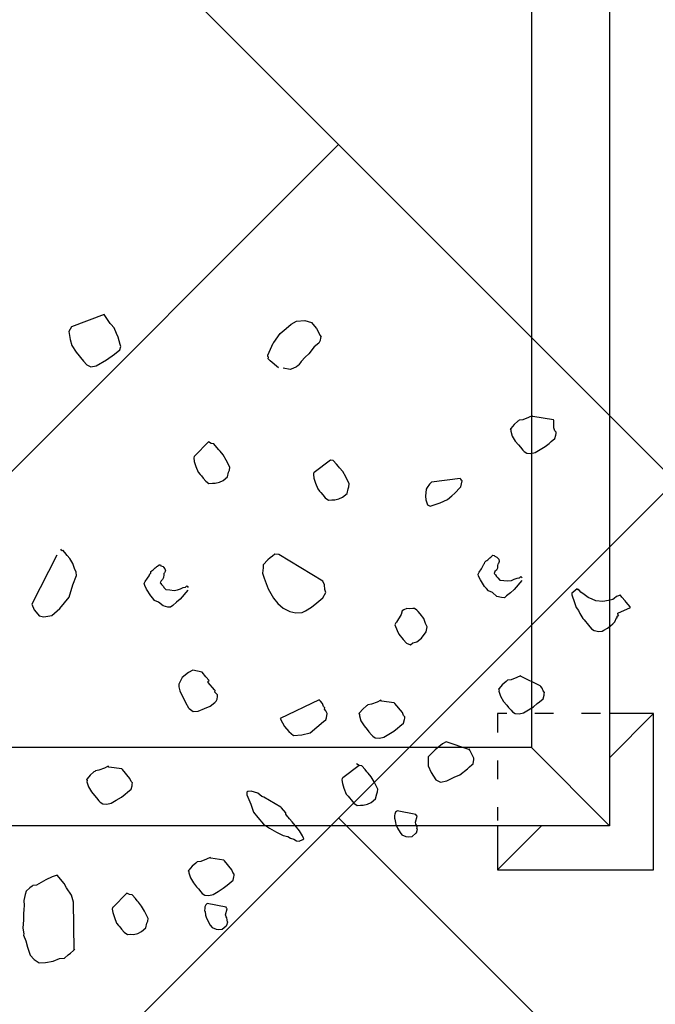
# Model space of a CAD drawing. Header units: millimetres. Extents: x 53645 to 137188, y 78097 to 135542.
# Tile 137 of 256: x 88278 to 88685, y 94044 to 94674. Entities that reach past the tile are written whole.
import ezdxf

# ---------------------------------------------------------------- set-up
doc = ezdxf.new("R2010")
doc.units = ezdxf.units.MM
doc.linetypes.add('ACAD_ISO03W100', pattern=[30, 12, -18])
doc.layers.add('GP-POKRITIE1', color=7, linetype='Continuous', lineweight=9)
doc.layers.add('tree', color=67, linetype='Continuous')

# ---------------------------------------------------------------- blocks, each defined once
blk = doc.blocks.new('arv1')
at = {"color": 0, "linetype": 'Continuous'}
for p, q in [((-1.2923, -0.1175), (-1.3, -0.1239)), ((-1.2789, -0.1127), (-1.2923, -0.1175)), ((-1.2681, -0.1101), (-1.2789, -0.1127)), ((-1.2583, -0.1062), (-1.2681, -0.1101)), ((-1.256, -0.1065), (-1.2583, -0.1062)), ((-1.2464, -0.105), (-1.256, -0.1065)), ((-1.2323, -0.1062), (-1.2464, -0.105)), ((-1.2217, -0.1059), (-1.2323, -0.1062)), ((-1.2147, -0.1066), (-1.2217, -0.1059)), ((-1.2076, -0.1072), (-1.2147, -0.1066)), ((-1.1994, -0.1067), (-1.2076, -0.1072)), ((-1.189, -0.1088), (-1.1994, -0.1067)), ((-1.1832, -0.1105), (-1.189, -0.1088)), ((-1.1778, -0.1169), (-1.1832, -0.1105)), ((-1.1747, -0.1207), (-1.1778, -0.1169)), ((-1.3, -0.1239), (-1.3054, -0.1328)), ((-1.3054, -0.1328), (-1.3052, -0.1435)), ((-1.1736, -0.1219), (-1.1747, -0.1207)), ((-1.1729, -0.1279), (-1.1736, -0.1219)), ((-1.1637, -0.1441), (-1.1729, -0.1279)), ((-0.7133, -0.1327), (-0.7152, -0.1408)), ((-0.7069, -0.1274), (-0.7133, -0.1327)), ((-0.7031, -0.1241), (-0.7069, -0.1274)), ((-0.6933, -0.1204), (-0.7031, -0.1241)), ((-0.6098, -0.1631), (-0.6933, -0.1204)), ((-1.3052, -0.1435), (-1.3028, -0.1566)), ((-1.1588, -0.1551), (-1.1637, -0.1441)), ((-0.7152, -0.1408), (-0.7128, -0.1541)), ((-1.3028, -0.1566), (-1.2979, -0.1677)), ((-1.2979, -0.1677), (-1.2974, -0.176)), ((-1.1662, -0.1722), (-1.1598, -0.1669)), ((-1.1598, -0.1669), (-1.156, -0.1636)), ((-1.156, -0.1636), (-1.1588, -0.1551)), ((-0.7128, -0.1541), (-0.701, -0.168)), ((-0.701, -0.168), (-0.6812, -0.1839)), ((-1.2974, -0.176), (-1.2921, -0.1823)), ((-1.2921, -0.1823), (-1.2889, -0.1862)), ((-1.19, -0.1878), (-1.1774, -0.1794)), ((-1.1774, -0.1794), (-1.17, -0.1753)), ((-1.17, -0.1753), (-1.1662, -0.1722)), ((-0.6812, -0.1839), (-0.6605, -0.1904)), ((-0.6152, -0.185), (-0.6101, -0.1807)), ((-0.6101, -0.1807), (-0.6051, -0.1764)), ((-0.6051, -0.1764), (-0.6012, -0.1732)), ((-0.6023, -0.172), (-0.601, -0.1709)), ((-0.6012, -0.1732), (-0.6023, -0.172)), ((-0.601, -0.1709), (-0.5997, -0.1698)), ((-0.2282, -0.1834), (-0.2414, -0.1858)), ((-0.2203, -0.1877), (-0.2282, -0.1834)), ((-1.2889, -0.1862), (-1.2846, -0.1912)), ((-1.2846, -0.1912), (-1.2836, -0.1926)), ((-1.2836, -0.1926), (-1.2021, -0.1914)), ((-1.2836, -0.1926), (-1.2825, -0.1938)), ((-1.2021, -0.1914), (-1.19, -0.1878)), ((-0.6605, -0.1904), (-0.6446, -0.1966)), ((-0.6446, -0.1966), (-0.6386, -0.1959)), ((-0.6386, -0.1959), (-0.6324, -0.1929)), ((-0.6324, -0.1929), (-0.6239, -0.1901)), ((-0.6239, -0.1901), (-0.6152, -0.185)), ((-0.2635, -0.1957), (-0.2787, -0.2085)), ((-0.2522, -0.1884), (-0.2635, -0.1957)), ((-0.2414, -0.1858), (-0.2522, -0.1884)), ((-0.1992, -0.2437), (-0.2203, -0.1877)), ((-1.005, -0.2169), (-1.0136, -0.222)), ((-0.9964, -0.2141), (-1.005, -0.2169)), ((-0.9941, -0.2144), (-0.9964, -0.2141)), ((-0.9928, -0.2133), (-0.9941, -0.2144)), ((-0.9918, -0.2146), (-0.9928, -0.2133)), ((-0.9851, -0.2198), (-0.9918, -0.2146)), ((-0.2851, -0.2138), (-0.2881, -0.2207)), ((-0.2787, -0.2085), (-0.2851, -0.2138)), ((-1.0289, -0.2348), (-1.0315, -0.2371)), ((-1.0238, -0.2306), (-1.0289, -0.2348)), ((-1.02, -0.2274), (-1.0238, -0.2306)), ((-1.0136, -0.222), (-1.02, -0.2274)), ((-0.9798, -0.2262), (-0.9851, -0.2198)), ((-0.9788, -0.2275), (-0.9798, -0.2262)), ((-0.9776, -0.2287), (-0.9788, -0.2275)), ((-0.977, -0.2347), (-0.9776, -0.2287)), ((-0.9731, -0.2445), (-0.977, -0.2347)), ((-0.2881, -0.2207), (-0.2866, -0.2303)), ((-0.2866, -0.2303), (-0.2763, -0.2476)), ((-1.0342, -0.2415), (-1.0348, -0.2485)), ((-1.0348, -0.2485), (-1.0331, -0.2557)), ((-1.0315, -0.2371), (-1.0342, -0.2415)), ((-0.9745, -0.2739), (-0.9714, -0.2517)), ((-0.9701, -0.2506), (-0.9731, -0.2445)), ((-0.9714, -0.2517), (-0.9701, -0.2506)), ((-0.2763, -0.2476), (-0.2669, -0.2614)), ((-0.2143, -0.2542), (-0.2005, -0.2448)), ((-0.2005, -0.2448), (-0.1992, -0.2437)), ((-1.2418, -0.2682), (-1.2444, -0.2703)), ((-1.238, -0.265), (-1.2418, -0.2682)), ((-1.2282, -0.2611), (-1.238, -0.265)), ((-1.2197, -0.2583), (-1.2282, -0.2611)), ((-1.2138, -0.2576), (-1.2197, -0.2583)), ((-1.2114, -0.2579), (-1.2138, -0.2576)), ((-1.2104, -0.2591), (-1.2114, -0.2579)), ((-1.1865, -0.2824), (-1.2104, -0.2591)), ((-1.0331, -0.2557), (-1.028, -0.2644)), ((-1.028, -0.2644), (-1.0228, -0.2731)), ((-0.2669, -0.2614), (-0.2594, -0.2703)), ((-0.25, -0.2712), (-0.2379, -0.2675)), ((-0.2379, -0.2675), (-0.2317, -0.2645)), ((-0.2317, -0.2645), (-0.222, -0.2606)), ((-0.222, -0.2606), (-0.2156, -0.2553)), ((-0.2156, -0.2553), (-0.2143, -0.2542)), ((-1.2533, -0.2778), (-1.2573, -0.2833)), ((-1.2573, -0.2833), (-1.2567, -0.2892)), ((-1.2482, -0.2735), (-1.2533, -0.2778)), ((-1.2444, -0.2703), (-1.2482, -0.2735)), ((-1.1892, -0.2869), (-1.1865, -0.2824)), ((-1.0228, -0.2731), (-1.0175, -0.2796)), ((-1.0175, -0.2796), (-1.0143, -0.2833)), ((-1.0143, -0.2833), (-1.009, -0.2897)), ((-0.9911, -0.2877), (-0.9758, -0.2749)), ((-0.9758, -0.2749), (-0.9745, -0.2739)), ((-0.2594, -0.2703), (-0.2536, -0.272)), ((-0.2536, -0.272), (-0.25, -0.2712)), ((-1.2567, -0.2892), (-1.257, -0.2939)), ((-1.257, -0.2939), (-1.2553, -0.3011)), ((-1.2553, -0.3011), (-1.2523, -0.3074)), ((-1.2087, -0.3076), (-1.2023, -0.3023)), ((-1.2023, -0.3023), (-1.1998, -0.3001)), ((-1.1998, -0.3001), (-1.196, -0.2969)), ((-1.196, -0.2969), (-1.1896, -0.2916)), ((-1.1896, -0.2916), (-1.1892, -0.2869)), ((-1.009, -0.2897), (-1.0032, -0.2913)), ((-1.0032, -0.2913), (-1.0008, -0.2916)), ((-1.0008, -0.2916), (-0.9985, -0.2918)), ((-0.9985, -0.2918), (-0.9959, -0.2897)), ((-0.9959, -0.2897), (-0.9911, -0.2877)), ((-1.2523, -0.3074), (-1.2459, -0.3149)), ((-1.2459, -0.3149), (-1.2378, -0.3168)), ((-1.2378, -0.3168), (-1.2344, -0.3184)), ((-1.2344, -0.3184), (-1.2297, -0.3187)), ((-1.2297, -0.3187), (-1.2174, -0.3127)), ((-1.2174, -0.3127), (-1.2087, -0.3076)), ((-0.6792, -0.3233), (-0.668, -0.316)), ((-0.668, -0.316), (-0.6618, -0.313)), ((-0.6618, -0.313), (-0.6582, -0.3122)), ((-0.6582, -0.3122), (-0.6548, -0.3136)), ((-0.6548, -0.3136), (-0.6492, -0.3176)), ((-0.6492, -0.3176), (-0.6448, -0.3204)), ((-0.6898, -0.3365), (-0.6869, -0.3297)), ((-0.6869, -0.3297), (-0.6831, -0.3265)), ((-0.6831, -0.3265), (-0.6792, -0.3233)), ((-0.6448, -0.3204), (-0.6414, -0.3218)), ((-0.6414, -0.3218), (-0.6403, -0.3232)), ((-0.6403, -0.3232), (-0.6379, -0.3234)), ((-0.6379, -0.3234), (-0.6369, -0.3246)), ((-0.6369, -0.3246), (-0.6358, -0.3258)), ((-0.6358, -0.3258), (-0.6348, -0.3272)), ((-0.6348, -0.3272), (-0.6337, -0.3284)), ((-0.6337, -0.3284), (-0.6315, -0.331)), ((-0.6315, -0.331), (-0.6305, -0.3323)), ((-0.6305, -0.3323), (-0.6294, -0.3335)), ((-0.6294, -0.3335), (-0.6283, -0.3348)), ((-0.6283, -0.3348), (-0.6262, -0.3373)), ((-0.6987, -0.357), (-0.6983, -0.3523)), ((-0.6983, -0.3523), (-0.6964, -0.3442)), ((-0.6964, -0.3442), (-0.6898, -0.3365)), ((-0.6685, -0.349), (-0.6691, -0.356)), ((-0.6647, -0.3457), (-0.6685, -0.349)), ((-0.6634, -0.3447), (-0.6647, -0.3457)), ((-0.6621, -0.3436), (-0.6634, -0.3447)), ((-0.6596, -0.3415), (-0.6621, -0.3436)), ((-0.6583, -0.3404), (-0.6596, -0.3415)), ((-0.6571, -0.3394), (-0.6583, -0.3404)), ((-0.6536, -0.3409), (-0.6571, -0.3394)), ((-0.6515, -0.3434), (-0.6536, -0.3409)), ((-0.6481, -0.3449), (-0.6515, -0.3434)), ((-0.6434, -0.3453), (-0.6481, -0.3449)), ((-0.6411, -0.3455), (-0.6434, -0.3453)), ((-0.64, -0.3468), (-0.6411, -0.3455)), ((-0.6366, -0.3482), (-0.64, -0.3468)), ((-0.633, -0.3474), (-0.6366, -0.3482)), ((-0.6304, -0.3452), (-0.633, -0.3474)), ((-0.6291, -0.3442), (-0.6304, -0.3452)), ((-0.6277, -0.3407), (-0.6291, -0.3442)), ((-0.6264, -0.3397), (-0.6277, -0.3407)), ((-0.6262, -0.3373), (-0.6264, -0.3397)), ((-0.6955, -0.3608), (-0.6987, -0.357)), ((-0.6902, -0.3671), (-0.6955, -0.3608)), ((-0.6848, -0.3736), (-0.6902, -0.3671)), ((-0.6691, -0.356), (-0.6698, -0.363)), ((-0.6698, -0.363), (-0.6691, -0.369)), ((-0.6691, -0.369), (-0.6671, -0.3739)), ((-0.8614, -0.3828), (-0.8701, -0.3879)), ((-0.8416, -0.3728), (-0.8614, -0.3828)), ((-0.8344, -0.371), (-0.8416, -0.3728)), ((-0.8297, -0.3714), (-0.8344, -0.371)), ((-0.8184, -0.3771), (-0.8297, -0.3714)), ((-0.8099, -0.3874), (-0.8184, -0.3771)), ((-0.6694, -0.3867), (-0.6848, -0.3736)), ((-0.6671, -0.3739), (-0.6652, -0.3788)), ((-0.6652, -0.3788), (-0.6644, -0.3824)), ((-0.6635, -0.386), (-0.6648, -0.387)), ((-0.6644, -0.3824), (-0.6633, -0.3837)), ((-0.6622, -0.3849), (-0.6635, -0.386)), ((-0.6633, -0.3837), (-0.6622, -0.3849)), ((-1.1756, -0.4014), (-1.1794, -0.4046)), ((-1.1692, -0.396), (-1.1756, -0.4014)), ((-1.1605, -0.3909), (-1.1692, -0.396)), ((-1.152, -0.388), (-1.1605, -0.3909)), ((-1.1497, -0.3882), (-1.152, -0.388)), ((-1.1484, -0.3872), (-1.1497, -0.3882)), ((-1.1474, -0.3885), (-1.1484, -0.3872)), ((-1.1407, -0.3938), (-1.1474, -0.3885)), ((-1.1354, -0.4002), (-1.1407, -0.3938)), ((-1.1343, -0.4014), (-1.1354, -0.4002)), ((-1.1333, -0.4027), (-1.1343, -0.4014)), ((-1.1326, -0.4086), (-1.1333, -0.4027)), ((-0.8713, -0.389), (-0.8767, -0.3957)), ((-0.8767, -0.3957), (-0.8762, -0.4039)), ((-0.8701, -0.3879), (-0.8713, -0.389)), ((-0.8058, -0.3948), (-0.8099, -0.3874)), ((-0.8096, -0.4109), (-0.8077, -0.4028)), ((-0.8077, -0.4028), (-0.8058, -0.3948)), ((-0.4583, -0.4004), (-0.4681, -0.4043)), ((-0.4498, -0.3976), (-0.4583, -0.4004)), ((-0.4439, -0.3969), (-0.4498, -0.3976)), ((-0.4415, -0.3971), (-0.4439, -0.3969)), ((-0.4405, -0.3984), (-0.4415, -0.3971)), ((-0.4166, -0.4217), (-0.4405, -0.3984)), ((-1.2278, -0.4176), (-1.234, -0.4206)), ((-1.2242, -0.4168), (-1.2278, -0.4176)), ((-1.2182, -0.4162), (-1.2242, -0.4168)), ((-1.2169, -0.4151), (-1.2182, -0.4162)), ((-1.2123, -0.4155), (-1.2169, -0.4151)), ((-1.2099, -0.4157), (-1.2123, -0.4155)), ((-1.2107, -0.4517), (-1.2044, -0.4197)), ((-1.2065, -0.4172), (-1.2099, -0.4157)), ((-1.2054, -0.4184), (-1.2065, -0.4172)), ((-1.2044, -0.4197), (-1.2054, -0.4184)), ((-1.1898, -0.4154), (-1.1904, -0.4225)), ((-1.1871, -0.4109), (-1.1898, -0.4154)), ((-1.1845, -0.4088), (-1.1871, -0.4109)), ((-1.1794, -0.4046), (-1.1845, -0.4088)), ((-1.1287, -0.4184), (-1.1326, -0.4086)), ((-1.1257, -0.4246), (-1.1287, -0.4184)), ((-0.8762, -0.4039), (-0.8713, -0.4149)), ((-0.8713, -0.4149), (-0.8674, -0.4247)), ((-0.8236, -0.4227), (-0.8172, -0.4174)), ((-0.8172, -0.4174), (-0.8096, -0.4109)), ((-0.4834, -0.4171), (-0.4874, -0.4226)), ((-0.4783, -0.4128), (-0.4834, -0.4171)), ((-0.4745, -0.4096), (-0.4783, -0.4128)), ((-0.4719, -0.4075), (-0.4745, -0.4096)), ((-0.4681, -0.4043), (-0.4719, -0.4075)), ((-1.2481, -0.4347), (-1.2485, -0.4394)), ((-1.2452, -0.428), (-1.2481, -0.4347)), ((-1.2414, -0.4247), (-1.2452, -0.428)), ((-1.234, -0.4206), (-1.2414, -0.4247)), ((-1.1904, -0.4225), (-1.1887, -0.4297)), ((-1.1887, -0.4297), (-1.1836, -0.4384)), ((-1.1301, -0.4478), (-1.127, -0.4256)), ((-1.127, -0.4256), (-1.1257, -0.4246)), ((-0.8674, -0.4247), (-0.861, -0.4324)), ((-0.861, -0.4324), (-0.8599, -0.4336)), ((-0.8599, -0.4336), (-0.8589, -0.435)), ((-0.8589, -0.435), (-0.8554, -0.4364)), ((-0.8554, -0.4364), (-0.8508, -0.4369)), ((-0.8508, -0.4369), (-0.8484, -0.4371)), ((-0.8484, -0.4371), (-0.8471, -0.436)), ((-0.8471, -0.436), (-0.8459, -0.4349)), ((-0.8459, -0.4349), (-0.8434, -0.4327)), ((-0.8434, -0.4327), (-0.841, -0.433)), ((-0.841, -0.433), (-0.8397, -0.4319)), ((-0.8397, -0.4319), (-0.827, -0.4212)), ((-0.827, -0.4212), (-0.8247, -0.4214)), ((-0.8247, -0.4214), (-0.8236, -0.4227)), ((-0.4874, -0.4226), (-0.4868, -0.4286)), ((-0.4868, -0.4286), (-0.4871, -0.4333)), ((-0.4871, -0.4333), (-0.4854, -0.4405)), ((-0.4299, -0.4394), (-0.4261, -0.4363)), ((-0.4261, -0.4363), (-0.4197, -0.431)), ((-0.4197, -0.431), (-0.4193, -0.4262)), ((-0.4193, -0.4262), (-0.4166, -0.4217)), ((-1.2485, -0.4394), (-1.2479, -0.4454)), ((-1.2479, -0.4454), (-1.2426, -0.4518)), ((-1.2426, -0.4518), (-1.2415, -0.453)), ((-1.2415, -0.453), (-1.2357, -0.4547)), ((-1.2357, -0.4547), (-1.2345, -0.4537)), ((-1.2345, -0.4537), (-1.2321, -0.4539)), ((-1.2321, -0.4539), (-1.2285, -0.453)), ((-1.2285, -0.453), (-1.2272, -0.4519)), ((-1.2272, -0.4519), (-1.2236, -0.451)), ((-1.2236, -0.451), (-1.2133, -0.4538)), ((-1.2133, -0.4538), (-1.212, -0.4528)), ((-1.212, -0.4528), (-1.2107, -0.4517)), ((-1.1836, -0.4384), (-1.1784, -0.4471)), ((-1.1784, -0.4471), (-1.1731, -0.4534)), ((-1.1731, -0.4534), (-1.1699, -0.4573)), ((-1.1467, -0.4617), (-1.1314, -0.4489)), ((-1.1314, -0.4489), (-1.1301, -0.4478)), ((-0.4854, -0.4405), (-0.4824, -0.4467)), ((-0.4824, -0.4467), (-0.476, -0.4543)), ((-0.4598, -0.4581), (-0.4475, -0.4521)), ((-0.4475, -0.4521), (-0.4388, -0.447)), ((-0.4388, -0.447), (-0.4324, -0.4416)), ((-0.4324, -0.4416), (-0.4299, -0.4394)), ((-1.1699, -0.4573), (-1.1645, -0.4637)), ((-1.1645, -0.4637), (-1.1588, -0.4653)), ((-1.1588, -0.4653), (-1.1565, -0.4656)), ((-1.1565, -0.4656), (-1.1541, -0.4658)), ((-1.1541, -0.4658), (-1.1516, -0.4636)), ((-1.1516, -0.4636), (-1.1467, -0.4617)), ((-0.476, -0.4543), (-0.4679, -0.4562)), ((-0.4679, -0.4562), (-0.4645, -0.4577)), ((-0.4645, -0.4577), (-0.4598, -0.4581)), ((-1.0191, -0.487), (-1.035, -0.4938)), ((-1.0145, -0.4874), (-1.0191, -0.487)), ((-1.0485, -0.4986), (-1.0574, -0.5061)), ((-1.035, -0.4938), (-1.0485, -0.4986)), ((-1.0161, -0.5062), (-1.0144, -0.5004)), ((-1.0134, -0.4887), (-1.0145, -0.4874)), ((-1.0144, -0.5004), (-1.0127, -0.4946)), ((-1.0127, -0.4946), (-1.0134, -0.4887)), ((-1.0688, -0.5156), (-1.0756, -0.5258)), ((-1.0574, -0.5061), (-1.0688, -0.5156)), ((-1.0396, -0.5453), (-1.0229, -0.5162)), ((-1.0229, -0.5162), (-1.0214, -0.5127)), ((-1.0214, -0.5127), (-1.0161, -0.5062)), ((-0.649, -0.517), (-0.6673, -0.5236)), ((-0.6405, -0.5142), (-0.649, -0.517)), ((-0.6312, -0.5151), (-0.6405, -0.5142)), ((-0.6264, -0.5154), (-0.6312, -0.5151)), ((-0.6177, -0.5233), (-0.6264, -0.5154)), ((-1.0756, -0.5258), (-1.0826, -0.5381)), ((-0.6834, -0.5329), (-0.6923, -0.5403)), ((-0.6673, -0.5236), (-0.6834, -0.5329)), ((-0.6145, -0.5271), (-0.6177, -0.5233)), ((-0.6113, -0.531), (-0.6145, -0.5271)), ((-0.6081, -0.5348), (-0.6113, -0.531)), ((-0.6087, -0.5418), (-0.6081, -0.5348)), ((-0.2902, -0.5413), (-0.2783, -0.5271)), ((-0.2783, -0.5271), (-0.277, -0.526)), ((-0.277, -0.526), (-0.2745, -0.5239)), ((-0.2745, -0.5239), (-0.2721, -0.5241)), ((-0.2721, -0.5241), (-0.2709, -0.523)), ((-0.2709, -0.523), (-0.2685, -0.5232)), ((-0.2685, -0.5232), (-0.2481, -0.5321)), ((-0.2481, -0.5321), (-0.247, -0.5333)), ((-0.247, -0.5333), (-0.2314, -0.5441)), ((-1.0883, -0.5493), (-1.0902, -0.5575)), ((-1.0826, -0.5381), (-1.0883, -0.5493)), ((-1.0559, -0.5569), (-1.0521, -0.5537)), ((-1.0521, -0.5537), (-1.0497, -0.5539)), ((-1.0497, -0.5539), (-1.0408, -0.5464)), ((-1.0408, -0.5464), (-1.0396, -0.5453)), ((-0.9021, -0.5515), (-0.911, -0.559)), ((-0.8959, -0.5484), (-0.9021, -0.5515)), ((-0.8885, -0.5444), (-0.8959, -0.5484)), ((-0.8565, -0.611), (-0.8885, -0.5444)), ((-0.7002, -0.5491), (-0.7059, -0.5604)), ((-0.6923, -0.5403), (-0.7002, -0.5491)), ((-0.6542, -0.6169), (-0.6087, -0.5418)), ((-0.2931, -0.5611), (-0.2906, -0.5492)), ((-0.2314, -0.5441), (-0.2229, -0.5543)), ((-0.2229, -0.5543), (-0.2154, -0.5632)), ((-1.0946, -0.5677), (-1.0973, -0.5721)), ((-1.093, -0.5619), (-1.0946, -0.5677)), ((-1.0902, -0.5575), (-1.093, -0.5619)), ((-1.0801, -0.5773), (-1.0712, -0.5697)), ((-1.0712, -0.5697), (-1.0648, -0.5644)), ((-1.0648, -0.5644), (-1.0597, -0.5601)), ((-1.0597, -0.5601), (-1.0572, -0.558)), ((-1.0572, -0.558), (-1.0559, -0.5569)), ((-0.911, -0.559), (-0.9176, -0.5667)), ((-0.9176, -0.5667), (-0.9165, -0.5809)), ((-0.7059, -0.5604), (-0.708, -0.5708)), ((-0.708, -0.5708), (-0.7078, -0.5815)), ((-0.2911, -0.566), (-0.2931, -0.5611)), ((-0.2882, -0.5721), (-0.2911, -0.566)), ((-0.2154, -0.5632), (-0.2102, -0.5719)), ((-1.0973, -0.5721), (-1.0978, -0.5768)), ((-1.0978, -0.5768), (-1.0948, -0.583)), ((-1.0948, -0.583), (-1.0937, -0.5843)), ((-1.0937, -0.5843), (-1.0888, -0.5824)), ((-1.0888, -0.5824), (-1.0801, -0.5773)), ((-0.9165, -0.5809), (-0.913, -0.5954)), ((-0.7078, -0.5815), (-0.7047, -0.5876)), ((-0.7047, -0.5876), (-0.6985, -0.5976)), ((-0.286, -0.5747), (-0.2882, -0.5721)), ((-0.2849, -0.576), (-0.286, -0.5747)), ((-0.2794, -0.58), (-0.2849, -0.576)), ((-0.2717, -0.5866), (-0.2794, -0.58)), ((-0.2664, -0.5929), (-0.2717, -0.5866)), ((-0.2092, -0.5862), (-0.2125, -0.5976)), ((-0.2102, -0.5719), (-0.2092, -0.5862)), ((-0.913, -0.5954), (-0.9034, -0.6069)), ((-0.6985, -0.5976), (-0.6911, -0.6065)), ((-0.4868, -0.6043), (-0.4965, -0.6082)), ((-0.4783, -0.6015), (-0.4868, -0.6043)), ((-0.4723, -0.6008), (-0.4783, -0.6015)), ((-0.47, -0.6011), (-0.4723, -0.6008)), ((-0.4689, -0.6024), (-0.47, -0.6011)), ((-0.4478, -0.6302), (-0.4689, -0.6024)), ((-0.2542, -0.6023), (-0.2664, -0.5929)), ((-0.2478, -0.61), (-0.2542, -0.6023)), ((-0.2189, -0.603), (-0.2227, -0.6062)), ((-0.2125, -0.5976), (-0.2189, -0.603)), ((-0.9034, -0.6069), (-0.8938, -0.6183)), ((-0.8938, -0.6183), (-0.8906, -0.6221)), ((-0.8752, -0.6222), (-0.8727, -0.6201)), ((-0.8727, -0.6201), (-0.8704, -0.6203)), ((-0.8704, -0.6203), (-0.8678, -0.6182)), ((-0.8678, -0.6182), (-0.8629, -0.6163)), ((-0.8629, -0.6163), (-0.8591, -0.6131)), ((-0.8591, -0.6131), (-0.8578, -0.612)), ((-0.8578, -0.612), (-0.8565, -0.611)), ((-0.6911, -0.6065), (-0.6825, -0.6168)), ((-0.6825, -0.6168), (-0.6735, -0.6222)), ((-0.6735, -0.6222), (-0.6686, -0.6203)), ((-0.6686, -0.6203), (-0.6604, -0.6199)), ((-0.6604, -0.6199), (-0.6542, -0.6169)), ((-0.5118, -0.621), (-0.5158, -0.6265)), ((-0.5067, -0.6168), (-0.5118, -0.621)), ((-0.5029, -0.6135), (-0.5067, -0.6168)), ((-0.5004, -0.6114), (-0.5029, -0.6135)), ((-0.4965, -0.6082), (-0.5004, -0.6114)), ((-0.2433, -0.6126), (-0.2478, -0.61)), ((-0.2387, -0.6131), (-0.2433, -0.6126)), ((-0.2375, -0.6143), (-0.2387, -0.6131)), ((-0.235, -0.6122), (-0.2375, -0.6143)), ((-0.2227, -0.6062), (-0.235, -0.6122)), ((-0.8906, -0.6221), (-0.8872, -0.6235)), ((-0.8872, -0.6235), (-0.8801, -0.6242)), ((-0.8801, -0.6242), (-0.8752, -0.6222)), ((-0.5158, -0.6265), (-0.5152, -0.6326)), ((-0.5152, -0.6326), (-0.5156, -0.6372)), ((-0.5156, -0.6372), (-0.5139, -0.6445)), ((-0.4545, -0.6402), (-0.4481, -0.6349)), ((-0.4481, -0.6349), (-0.4478, -0.6302)), ((-0.4478, -0.6302), (-0.4478, -0.6302)), ((-1.0077, -0.6531), (-1.0175, -0.657)), ((-0.9992, -0.6504), (-1.0077, -0.6531)), ((-0.9933, -0.6497), (-0.9992, -0.6504)), ((-0.9909, -0.6499), (-0.9933, -0.6497)), ((-0.9898, -0.6511), (-0.9909, -0.6499)), ((-0.9687, -0.6789), (-0.9898, -0.6511)), ((-0.5139, -0.6445), (-0.5109, -0.6506)), ((-0.5109, -0.6506), (-0.5044, -0.6583)), ((-0.476, -0.656), (-0.4672, -0.6509)), ((-0.4672, -0.6509), (-0.4609, -0.6456)), ((-0.4609, -0.6456), (-0.4583, -0.6435)), ((-0.4583, -0.6435), (-0.4545, -0.6402)), ((-1.0328, -0.6698), (-1.0368, -0.6754)), ((-1.0276, -0.6656), (-1.0328, -0.6698)), ((-1.0239, -0.6624), (-1.0276, -0.6656)), ((-1.0213, -0.6603), (-1.0239, -0.6624)), ((-1.0175, -0.657), (-1.0213, -0.6603)), ((-0.5044, -0.6583), (-0.4964, -0.6601)), ((-0.4964, -0.6601), (-0.493, -0.6616)), ((-0.493, -0.6616), (-0.4883, -0.662)), ((-0.4883, -0.662), (-0.476, -0.656)), ((-1.0368, -0.6754), (-1.0362, -0.6813)), ((-1.0362, -0.6813), (-1.0365, -0.686)), ((-1.0365, -0.686), (-1.0348, -0.6932)), ((-0.9793, -0.6922), (-0.9755, -0.689)), ((-0.9755, -0.689), (-0.9691, -0.6836)), ((-0.9691, -0.6836), (-0.9687, -0.6789)), ((-0.9687, -0.6789), (-0.966, -0.6745)), ((-0.901, -0.6873), (-0.9074, -0.6926)), ((-0.8923, -0.6821), (-0.901, -0.6873)), ((-0.8838, -0.6793), (-0.8923, -0.6821)), ((-0.8815, -0.6795), (-0.8838, -0.6793)), ((-0.8802, -0.6785), (-0.8815, -0.6795)), ((-0.8791, -0.6797), (-0.8802, -0.6785)), ((-0.8725, -0.6851), (-0.8791, -0.6797)), ((-0.8672, -0.6914), (-0.8725, -0.6851)), ((-1.0348, -0.6932), (-1.0318, -0.6994)), ((-1.0318, -0.6994), (-1.0254, -0.707)), ((-1.0092, -0.7108), (-0.9969, -0.7048)), ((-0.9969, -0.7048), (-0.9882, -0.6996)), ((-0.9882, -0.6996), (-0.9818, -0.6943)), ((-0.9818, -0.6943), (-0.9793, -0.6922)), ((-0.9188, -0.7022), (-0.9216, -0.7066)), ((-0.9163, -0.7001), (-0.9188, -0.7022)), ((-0.9112, -0.6957), (-0.9163, -0.7001)), ((-0.9074, -0.6926), (-0.9112, -0.6957)), ((-0.8661, -0.6926), (-0.8672, -0.6914)), ((-0.865, -0.694), (-0.8661, -0.6926)), ((-0.8643, -0.6999), (-0.865, -0.694)), ((-0.8605, -0.7096), (-0.8643, -0.6999)), ((-1.0254, -0.707), (-1.0173, -0.7089)), ((-1.0173, -0.7089), (-1.0139, -0.7104)), ((-1.0139, -0.7104), (-1.0092, -0.7108)), ((-0.9216, -0.7066), (-0.9222, -0.7137)), ((-0.9222, -0.7137), (-0.9205, -0.7209)), ((-0.9205, -0.7209), (-0.9153, -0.7297)), ((-0.8619, -0.739), (-0.8588, -0.7169)), ((-0.8575, -0.7159), (-0.8605, -0.7096)), ((-0.8588, -0.7169), (-0.8575, -0.7159)), ((-1.0589, -0.7391), (-1.0601, -0.7401)), ((-1.0542, -0.7396), (-1.0589, -0.7391)), ((-0.9153, -0.7297), (-0.9102, -0.7384)), ((-0.9102, -0.7384), (-0.9048, -0.7447)), ((-0.8632, -0.7401), (-0.8619, -0.739)), ((-1.0871, -0.7519), (-1.0901, -0.7588)), ((-1.0833, -0.7488), (-1.0871, -0.7519)), ((-1.0758, -0.7447), (-1.0833, -0.7488)), ((-1.0697, -0.7417), (-1.0758, -0.7447)), ((-1.0661, -0.7408), (-1.0697, -0.7417)), ((-1.0601, -0.7401), (-1.0661, -0.7408)), ((-1.0518, -0.7397), (-1.0542, -0.7396)), ((-1.0526, -0.7757), (-1.0463, -0.7438)), ((-1.0484, -0.7412), (-1.0518, -0.7397)), ((-1.0473, -0.7425), (-1.0484, -0.7412)), ((-1.0463, -0.7438), (-1.0473, -0.7425)), ((-0.9048, -0.7447), (-0.9017, -0.7485)), ((-0.9017, -0.7485), (-0.8963, -0.7549)), ((-0.8963, -0.7549), (-0.8905, -0.7566)), ((-0.8859, -0.757), (-0.8833, -0.7548)), ((-0.8833, -0.7548), (-0.8784, -0.7529)), ((-0.8784, -0.7529), (-0.8632, -0.7401)), ((-0.7535, -0.7544), (-0.7599, -0.7597)), ((-0.7446, -0.7469), (-0.7535, -0.7544)), ((-0.7385, -0.7439), (-0.7446, -0.7469)), ((-0.7287, -0.74), (-0.7385, -0.7439)), ((-0.7253, -0.7416), (-0.7287, -0.74)), ((-0.7242, -0.7428), (-0.7253, -0.7416)), ((-0.7108, -0.751), (-0.7242, -0.7428)), ((-0.705, -0.7527), (-0.7108, -0.751)), ((-0.7029, -0.7553), (-0.705, -0.7527)), ((-0.701, -0.7602), (-0.7029, -0.7553)), ((-1.0901, -0.7588), (-1.0904, -0.7635)), ((-1.0904, -0.7635), (-1.0898, -0.7694)), ((-1.0898, -0.7694), (-1.0844, -0.7758)), ((-0.8905, -0.7566), (-0.8882, -0.7568)), ((-0.8882, -0.7568), (-0.8859, -0.757)), ((-0.7599, -0.7597), (-0.7628, -0.7666)), ((-0.7628, -0.7666), (-0.7596, -0.7704)), ((-0.7596, -0.7704), (-0.7579, -0.7776)), ((-0.7014, -0.7648), (-0.701, -0.7602)), ((-0.7007, -0.7708), (-0.7014, -0.7648)), ((-0.7009, -0.7732), (-0.7007, -0.7708)), ((-1.0844, -0.7758), (-1.0834, -0.7771)), ((-1.0834, -0.7771), (-1.0777, -0.7787)), ((-1.0777, -0.7787), (-1.0764, -0.7777)), ((-1.0764, -0.7777), (-1.074, -0.7778)), ((-1.074, -0.7778), (-1.0704, -0.7771)), ((-1.0704, -0.7771), (-1.0691, -0.776)), ((-1.0691, -0.776), (-1.0655, -0.7751)), ((-1.0655, -0.7751), (-1.0552, -0.7778)), ((-1.0552, -0.7778), (-1.0539, -0.7767)), ((-1.0539, -0.7767), (-1.0526, -0.7757)), ((-0.7579, -0.7776), (-0.7515, -0.7853)), ((-0.7515, -0.7853), (-0.7404, -0.7933)), ((-0.7262, -0.7922), (-0.7176, -0.7894)), ((-0.7176, -0.7894), (-0.71, -0.783)), ((-0.71, -0.783), (-0.7062, -0.7797)), ((-0.7062, -0.7797), (-0.7036, -0.7776)), ((-0.7036, -0.7776), (-0.7009, -0.7732)), ((-0.9806, -0.8018), (-0.9932, -0.8101)), ((-0.9696, -0.7969), (-0.9806, -0.8018)), ((-0.959, -0.7966), (-0.9696, -0.7969)), ((-0.9542, -0.797), (-0.959, -0.7966)), ((-0.9423, -0.8087), (-0.9542, -0.797)), ((-0.7404, -0.7933), (-0.7323, -0.7952)), ((-0.7323, -0.7952), (-0.7262, -0.7922)), ((-0.5236, -0.7958), (-0.5263, -0.8002)), ((-0.5263, -0.8002), (-0.5235, -0.8088)), ((-0.5151, -0.793), (-0.5236, -0.7958)), ((-0.5091, -0.7923), (-0.5151, -0.793)), ((-0.4974, -0.7933), (-0.5091, -0.7923)), ((-0.494, -0.7949), (-0.4974, -0.7933)), ((-0.4885, -0.7989), (-0.494, -0.7949)), ((-0.4853, -0.8027), (-0.4885, -0.7989)), ((-0.4789, -0.8516), (-0.4853, -0.8027)), ((-0.9932, -0.8101), (-0.9974, -0.818)), ((-0.9974, -0.818), (-0.9948, -0.8288)), ((-0.9369, -0.815), (-0.9423, -0.8087)), ((-0.9316, -0.8215), (-0.9369, -0.815)), ((-0.9286, -0.8276), (-0.9316, -0.8215)), ((-0.5235, -0.8088), (-0.5207, -0.8172)), ((-0.5207, -0.8172), (-0.5147, -0.8296)), ((-0.9948, -0.8288), (-0.9888, -0.8411)), ((-0.9414, -0.8665), (-0.9286, -0.8276)), ((-0.5147, -0.8296), (-0.5083, -0.8373)), ((-0.5083, -0.8373), (-0.504, -0.8423)), ((-0.9888, -0.8411), (-0.9849, -0.8509)), ((-0.9849, -0.8509), (-0.9743, -0.8637)), ((-0.504, -0.8423), (-0.4943, -0.8514)), ((-0.4943, -0.8514), (-0.4931, -0.8527)), ((-0.4931, -0.8527), (-0.4827, -0.8548)), ((-0.4827, -0.8548), (-0.4815, -0.8537)), ((-0.4815, -0.8537), (-0.4802, -0.8526)), ((-0.4802, -0.8526), (-0.4789, -0.8516)), ((-0.9743, -0.8637), (-0.971, -0.8675)), ((-0.971, -0.8675), (-0.9679, -0.8713)), ((-0.9679, -0.8713), (-0.9657, -0.8739)), ((-0.9657, -0.8739), (-0.9587, -0.8745)), ((-0.9563, -0.8746), (-0.944, -0.8687)), ((-0.944, -0.8687), (-0.9414, -0.8665)), ((-0.9414, -0.8665), (-0.9404, -0.8678)), ((-0.9587, -0.8745), (-0.9563, -0.8746)), ((-0.663, -0.8932), (-0.6518, -0.886)), ((-0.6518, -0.886), (-0.6456, -0.883)), ((-0.6456, -0.883), (-0.642, -0.8821)), ((-0.642, -0.8821), (-0.6386, -0.8836)), ((-0.6386, -0.8836), (-0.633, -0.8876)), ((-0.633, -0.8876), (-0.6286, -0.8904)), ((-0.6286, -0.8904), (-0.6251, -0.8919)), ((-0.6802, -0.9141), (-0.6736, -0.9065)), ((-0.6736, -0.9065), (-0.6707, -0.8997)), ((-0.6707, -0.8997), (-0.6669, -0.8964)), ((-0.6669, -0.8964), (-0.663, -0.8932)), ((-0.6251, -0.8919), (-0.6241, -0.8931)), ((-0.6241, -0.8931), (-0.6218, -0.8933)), ((-0.6218, -0.8933), (-0.6207, -0.8947)), ((-0.6207, -0.8947), (-0.6196, -0.8959)), ((-0.6196, -0.8959), (-0.6186, -0.8971)), ((-0.6186, -0.8971), (-0.6175, -0.8984)), ((-0.6175, -0.8984), (-0.6154, -0.901)), ((-0.6154, -0.901), (-0.6143, -0.9022)), ((-0.6143, -0.9022), (-0.6132, -0.9036)), ((-0.6132, -0.9036), (-0.6121, -0.9048)), ((-0.6121, -0.9048), (-0.61, -0.9073)), ((-0.61, -0.9073), (-0.6102, -0.9097)), ((-0.8506, -0.9205), (-0.8593, -0.9256)), ((-0.8421, -0.9177), (-0.8506, -0.9205)), ((-0.8398, -0.9179), (-0.8421, -0.9177)), ((-0.8385, -0.9168), (-0.8398, -0.9179)), ((-0.8375, -0.9181), (-0.8385, -0.9168)), ((-0.8308, -0.9234), (-0.8375, -0.9181)), ((-0.8255, -0.9298), (-0.8308, -0.9234)), ((-0.6825, -0.9269), (-0.6821, -0.9222)), ((-0.6821, -0.9222), (-0.6802, -0.9141)), ((-0.6523, -0.919), (-0.653, -0.926)), ((-0.6485, -0.9158), (-0.6523, -0.919)), ((-0.6472, -0.9147), (-0.6485, -0.9158)), ((-0.6459, -0.9137), (-0.6472, -0.9147)), ((-0.6434, -0.9115), (-0.6459, -0.9137)), ((-0.6421, -0.9105), (-0.6434, -0.9115)), ((-0.6409, -0.9093), (-0.6421, -0.9105)), ((-0.6374, -0.9108), (-0.6409, -0.9093)), ((-0.6353, -0.9133), (-0.6374, -0.9108)), ((-0.6319, -0.9149), (-0.6353, -0.9133)), ((-0.6272, -0.9152), (-0.6319, -0.9149)), ((-0.6249, -0.9155), (-0.6272, -0.9152)), ((-0.6238, -0.9168), (-0.6249, -0.9155)), ((-0.6204, -0.9182), (-0.6238, -0.9168)), ((-0.6168, -0.9174), (-0.6204, -0.9182)), ((-0.6142, -0.9152), (-0.6168, -0.9174)), ((-0.613, -0.9141), (-0.6142, -0.9152)), ((-0.6115, -0.9108), (-0.613, -0.9141)), ((-0.6102, -0.9097), (-0.6115, -0.9108)), ((-0.8772, -0.9406), (-0.8799, -0.9451)), ((-0.8746, -0.9385), (-0.8772, -0.9406)), ((-0.8695, -0.9342), (-0.8746, -0.9385)), ((-0.8657, -0.9309), (-0.8695, -0.9342)), ((-0.8593, -0.9256), (-0.8657, -0.9309)), ((-0.8244, -0.931), (-0.8255, -0.9298)), ((-0.8233, -0.9324), (-0.8244, -0.931)), ((-0.8227, -0.9383), (-0.8233, -0.9324)), ((-0.8188, -0.9481), (-0.8227, -0.9383)), ((-0.6793, -0.9308), (-0.6825, -0.9269)), ((-0.674, -0.9372), (-0.6793, -0.9308)), ((-0.6686, -0.9435), (-0.674, -0.9372)), ((-0.653, -0.926), (-0.6536, -0.933)), ((-0.6536, -0.933), (-0.6529, -0.9389)), ((-0.6529, -0.9389), (-0.651, -0.9438)), ((-0.4065, -0.9405), (-0.4152, -0.9456)), ((-0.398, -0.9377), (-0.4065, -0.9405)), ((-0.3956, -0.9379), (-0.398, -0.9377)), ((-0.3944, -0.9368), (-0.3956, -0.9379)), ((-0.3933, -0.938), (-0.3944, -0.9368)), ((-0.3867, -0.9434), (-0.3933, -0.938)), ((-0.8799, -0.9451), (-0.8805, -0.9521)), ((-0.8805, -0.9521), (-0.8788, -0.9593)), ((-0.833, -0.9881), (-0.8171, -0.9553)), ((-0.8158, -0.9542), (-0.8188, -0.9481)), ((-0.8171, -0.9553), (-0.8158, -0.9542)), ((-0.6532, -0.9566), (-0.6686, -0.9435)), ((-0.651, -0.9438), (-0.649, -0.9487)), ((-0.649, -0.9487), (-0.6482, -0.9524)), ((-0.6473, -0.956), (-0.6486, -0.9571)), ((-0.6482, -0.9524), (-0.6471, -0.9536)), ((-0.646, -0.955), (-0.6473, -0.956)), ((-0.6471, -0.9536), (-0.646, -0.955)), ((-0.4254, -0.9542), (-0.4305, -0.9584)), ((-0.4216, -0.951), (-0.4254, -0.9542)), ((-0.4152, -0.9456), (-0.4216, -0.951)), ((-0.3813, -0.9497), (-0.3867, -0.9434)), ((-0.3803, -0.9511), (-0.3813, -0.9497)), ((-0.3792, -0.9523), (-0.3803, -0.9511)), ((-0.3786, -0.9583), (-0.3792, -0.9523)), ((-0.8788, -0.9593), (-0.8737, -0.9681)), ((-0.8737, -0.9681), (-0.8685, -0.9768)), ((-0.4357, -0.9651), (-0.4364, -0.9721)), ((-0.4364, -0.9721), (-0.4346, -0.9793)), ((-0.433, -0.9606), (-0.4357, -0.9651)), ((-0.4305, -0.9584), (-0.433, -0.9606)), ((-0.3747, -0.9681), (-0.3786, -0.9583)), ((-0.3717, -0.9742), (-0.3747, -0.9681)), ((-0.3729, -0.9753), (-0.3717, -0.9742)), ((-0.8685, -0.9768), (-0.8632, -0.9831)), ((-0.8632, -0.9831), (-0.86, -0.9869)), ((-0.86, -0.9869), (-0.8547, -0.9933)), ((-0.8416, -0.9932), (-0.8367, -0.9913)), ((-0.8367, -0.9913), (-0.8342, -0.9892)), ((-0.8342, -0.9892), (-0.833, -0.9881)), ((-0.4346, -0.9793), (-0.4295, -0.988)), ((-0.4295, -0.988), (-0.4244, -0.9967)), ((-0.3787, -1.0106), (-0.3729, -0.9753)), ((-0.8547, -0.9933), (-0.8489, -0.995)), ((-0.8489, -0.995), (-0.8465, -0.9951)), ((-0.8465, -0.9951), (-0.8442, -0.9953)), ((-0.8442, -0.9953), (-0.8416, -0.9932)), ((-0.4244, -0.9967), (-0.4191, -1.0031)), ((-0.4191, -1.0031), (-0.4158, -1.0069)), ((-0.4158, -1.0069), (-0.4105, -1.0132)), ((-0.4105, -1.0132), (-0.4048, -1.0149)), ((-0.4048, -1.0149), (-0.4024, -1.0151)), ((-0.4024, -1.0151), (-0.4, -1.0154)), ((-0.4, -1.0154), (-0.3975, -1.0132)), ((-0.3975, -1.0132), (-0.3926, -1.0112)), ((-0.3926, -1.0112), (-0.38, -1.0116)), ((-0.38, -1.0116), (-0.3787, -1.0106)), ((-0.6772, -1.0418), (-0.6906, -1.0465)), ((-0.6749, -1.0421), (-0.6772, -1.0418)), ((-0.7091, -1.0555), (-0.7178, -1.0608)), ((-0.7042, -1.0536), (-0.7091, -1.0555)), ((-0.6991, -1.0494), (-0.7042, -1.0536)), ((-0.6906, -1.0465), (-0.6991, -1.0494)), ((-0.6767, -1.0631), (-0.6727, -1.0575)), ((-0.6728, -1.0446), (-0.6749, -1.0421)), ((-0.6674, -1.051), (-0.6728, -1.0446)), ((-0.6727, -1.0575), (-0.6701, -1.0554)), ((-0.6701, -1.0554), (-0.6676, -1.0533)), ((-0.6687, -1.0521), (-0.6674, -1.051)), ((-0.6676, -1.0533), (-0.6687, -1.0521)), ((-0.7293, -1.0703), (-0.7356, -1.0757)), ((-0.7203, -1.0629), (-0.7293, -1.0703)), ((-0.7178, -1.0608), (-0.7203, -1.0629)), ((-0.685, -1.0766), (-0.682, -1.0698)), ((-0.682, -1.0698), (-0.6767, -1.0631)), ((-0.7384, -1.0801), (-0.7402, -1.0882)), ((-0.7402, -1.0882), (-0.7396, -1.0941)), ((-0.7356, -1.0757), (-0.7384, -1.0801)), ((-0.6889, -1.095), (-0.6879, -1.0833)), ((-0.6879, -1.0833), (-0.685, -1.0766)), ((-0.7396, -1.0941), (-0.7375, -1.0967)), ((-0.7375, -1.0967), (-0.7344, -1.1029)), ((-0.7344, -1.1029), (-0.7302, -1.1079)), ((-0.7302, -1.1079), (-0.727, -1.1118)), ((-0.6874, -1.1046), (-0.6889, -1.095)), ((-0.6857, -1.1118), (-0.6874, -1.1046)), ((-0.727, -1.1118), (-0.7259, -1.113)), ((-0.7259, -1.113), (-0.7238, -1.1156)), ((-0.7238, -1.1156), (-0.717, -1.1186)), ((-0.717, -1.1186), (-0.7159, -1.1198)), ((-0.7159, -1.1198), (-0.7146, -1.1188)), ((-0.7146, -1.1188), (-0.7125, -1.1213)), ((-0.7125, -1.1213), (-0.7089, -1.1205)), ((-0.7114, -1.1226), (-0.7125, -1.1213)), ((-0.7089, -1.1205), (-0.699, -1.1425)), ((-0.6836, -1.1144), (-0.6857, -1.1118)), ((-0.6804, -1.1183), (-0.6836, -1.1144)), ((-0.6812, -1.1276), (-0.6774, -1.1244)), ((-0.6784, -1.1232), (-0.6804, -1.1183)), ((-0.6774, -1.1244), (-0.6784, -1.1232)), ((-0.699, -1.1425), (-0.6977, -1.1415)), ((-0.6977, -1.1415), (-0.6939, -1.1383)), ((-0.6939, -1.1383), (-0.6901, -1.1351)), ((-0.6901, -1.1351), (-0.6876, -1.133)), ((-0.6876, -1.133), (-0.6812, -1.1276))]:
    blk.add_line(p, q, dxfattribs=at)
blk = doc.blocks.new('tree 1')
at = {"color": 0, "ltscale": 100}
for points in [[(0, 800), (800, 800), (800, 0), (0, 0)], [(50, 750), (750, 750), (750, 50), (50, 50)]]:
    blk.add_lwpolyline(points, close=True, dxfattribs=at)
at = {"color": 0, "linetype": 'ACAD_ISO03W100'}
blk.add_lwpolyline([(794.17, 71.76), (728.24, 71.76), (728.24, 3.4)], dxfattribs=at)
at = {"color": 0, "ltscale": 100}
for points in [[(728.24, 0), (728.24, -28.24), (828.24, -28.24), (828.24, 71.76), (800, 71.76)], [(800, 43.52), (828.24, 71.76)], [(800, 0), (750, 50)], [(800, 0), (750, 50)], [(800, 0), (750, 50)], [(800, 0), (750, 50)], [(728.24, -28.24), (756.48, 0)]]:
    blk.add_lwpolyline(points, dxfattribs=at)
at = {"color": 0, "xscale": 375, "yscale": 375, "zscale": 375, "rotation": 90}
blk.add_blockref('arv1', (385.1, 401.82), dxfattribs=at)

msp = doc.modelspace()

# ---------------------------------------------------------------- hatches: boundary and pattern name
at = {"layer": 'GP-POKRITIE1', "ltscale": 100}
h = msp.add_hatch(dxfattribs=at)
h.set_pattern_fill('AR-HBONE', color=252, scale=3, angle=90)
h.set_pattern_definition([(135, (91714.96, -74594.3), (-431.0523, 7e-14), [914.4, -304.8]), (225, (91499.43, -74378.8), (-431.0523, 7e-14), [914.4, -304.8])])
h.paths.add_polyline_path([(61350.77, 95352.74), (73025.99, 95352.92), (73025.99, 96202.83), (77925.99, 96202.83), (77925.99, 95352.83), (89579.26, 95352.83), (83067.33, 84852.82), (80101.03, 84852.84), (80101.03, 83702.83), (59350.8, 83702.5), (59350.78, 84702.83), (76101.34, 84702.83), (76200.82, 84702.83), (79101.57, 84702.83), (79101.57, 87352.82), (83151.25, 87352.81), (83151.27, 88102.8), (83001.52, 88102.8), (83001.52, 93602.83), (83151.49, 93602.83), (83151.52, 94352.83), (76926.79, 94352.84), (76926.66, 95202.83), (73926.3, 95202.78), (73926.3, 94352.88), (61350.79, 94352.73)])

# ---------------------------------------------------------------- block references
at = {"layer": 'tree', "color": 134}
msp.add_blockref('tree 1', (87855.77, 94157.94), dxfattribs=at)

doc.saveas('drawing.dxf')
